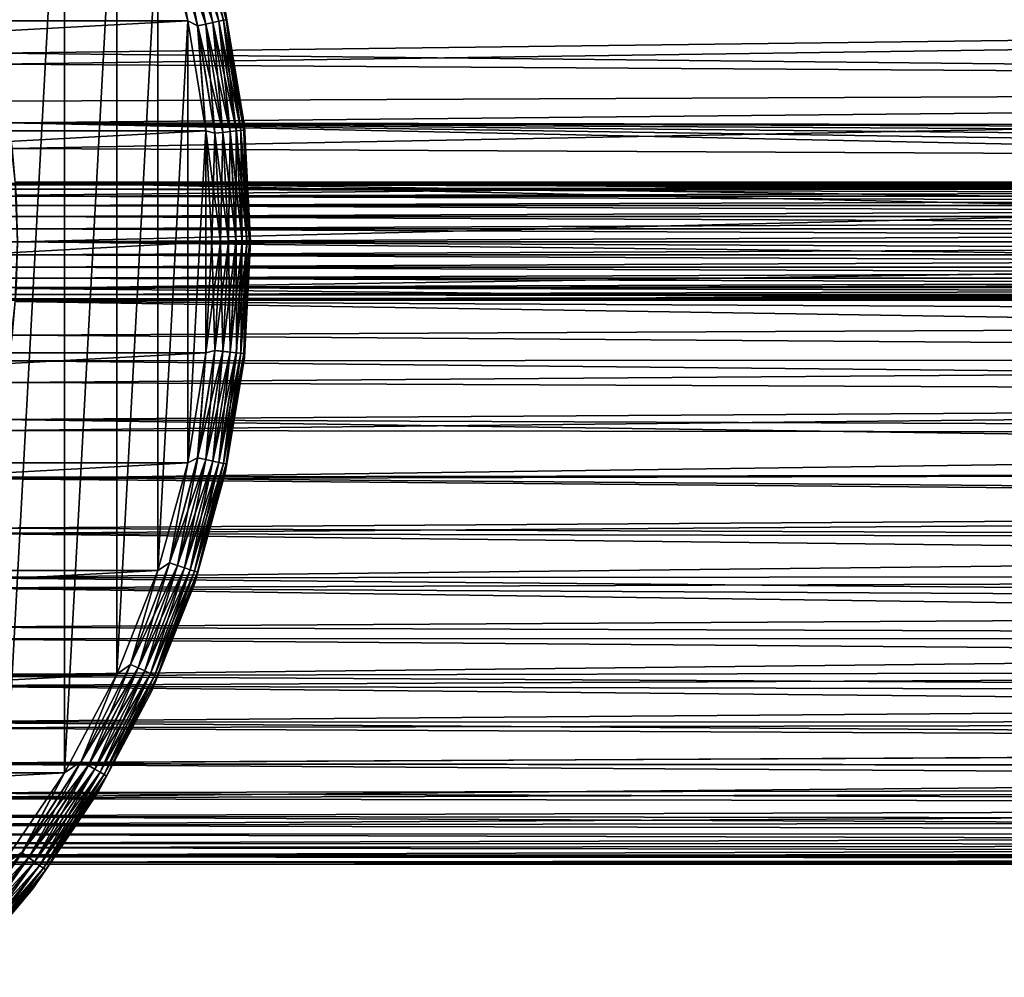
# Model space of a CAD drawing. Header units: metres. Extents: x -28 to 239, y -27 to 27.
# Tile 34 of 60: x 22 to 47, y -19 to 6. Entities that reach past the tile are written whole.
import ezdxf

# ---------------------------------------------------------------- set-up
doc = ezdxf.new("R2010")
doc.units = ezdxf.units.M
doc.layers.add('solid_10151053_XXX', color=7, linetype='CONTINUOUS')

msp = doc.modelspace()

# ---------------------------------------------------------------- linework, layer by layer
at = {"layer": 'solid_10151053_XXX'}
for points in [[(21.101072, 16.031057, -10.5), (22.711102, 13.654884, -10.5), (21.101072, -16.031057, -10.5)], [(22.711102, 13.654884, -10.5), (22.711102, -13.654884, -10.5), (21.101072, -16.031057, -10.5)], [(22.711102, 13.654884, -10.5), (24.054819, 11.118259, -10.5), (22.711102, -13.654884, -10.5)], [(24.054819, 11.118259, -10.5), (24.054819, -11.118259, -10.5), (22.711102, -13.654884, -10.5)], [(24.054819, 11.118259, -10.5), (25.115917, 8.452258, -10.5), (24.054819, -11.118259, -10.5)], [(25.115917, 8.452258), (-25.115917, 8.452258), (-25.882881, 5.685635)], [(25.882881, 5.685635), (25.115917, 8.452258), (-25.882881, 5.685635)], [(25.115917, 8.452258, -10.5), (25.115917, -8.452258, -10.5), (24.054819, -11.118259, -10.5)], [(25.115917, 8.452258, -10.5), (25.882881, 5.685635, -10.5), (25.115917, -8.452258, -10.5)], [(25.414627, 8.257713, -10.474928), (25.882881, 5.685635, -10.5), (25.115917, 8.452258, -10.5)], [(25.413588, 8.257375, -0.024823), (25.115917, 8.452258), (25.882881, 5.685635)], [(25.614876, 8.322778, -0.098642), (26.344522, 5.599701, -0.098642), (25.795471, 8.381456, -0.217749)], [(25.796305, 8.381728, -10.281551), (26.53112, 5.639364, -10.281551), (25.615837, 8.323091, -10.400871)], [(25.795471, 8.381456, -0.217749), (26.530262, 5.639181, -0.217749), (25.946297, 8.430463, -0.376159)], [(26.344522, 5.599701, -0.098642), (26.530262, 5.639181, -0.217749), (25.795471, 8.381456, -0.217749)], [(25.946962, 8.430679, -10.122963), (26.686068, 5.672299, -10.122963), (25.796305, 8.381728, -10.281551)], [(26.686068, 5.672299, -10.122963), (26.53112, 5.639364, -10.281551), (25.796305, 8.381728, -10.281551)], [(25.946297, 8.430463, -0.376159), (26.685385, 5.672153, -0.376159), (26.059778, 8.467335, -0.565914)], [(26.530262, 5.639181, -0.217749), (26.685385, 5.672153, -0.376159), (25.946297, 8.430463, -0.376159)], [(26.06024, 8.467485, -9.933075), (26.802572, 5.697062, -9.933075), (25.946962, 8.430679, -10.122963)], [(26.802572, 5.697062, -9.933075), (26.686068, 5.672299, -10.122963), (25.946962, 8.430679, -10.122963)], [(26.059778, 8.467335, -0.565914), (26.802097, 5.696961, -0.565914), (26.130209, 8.49022, -0.777479)], [(26.685385, 5.672153, -0.376159), (26.802097, 5.696961, -0.565914), (26.059778, 8.467335, -0.565914)], [(26.874779, 5.71241, -9.721427), (26.802572, 5.697062, -9.933075), (26.06024, 8.467485, -9.933075)], [(26.130209, 8.49022, -0.777479), (26.874535, 5.712359, -0.777479), (26.857065, 5.911687, -1)], [(26.802097, 5.696961, -0.565914), (26.874535, 5.712359, -0.777479), (26.130209, 8.49022, -0.777479)], [(25.413588, 8.257375, -0.024823), (26.137499, 5.555697, -0.024823), (25.614876, 8.322778, -0.098642)], [(25.413588, 8.257375, -0.024823), (25.882881, 5.685635), (26.137499, 5.555697, -0.024823)], [(25.615837, 8.323091, -10.400871), (26.345512, 5.599911, -10.400871), (25.414627, 8.257713, -10.474928)], [(25.414627, 8.257713, -10.474928), (26.138569, 5.555924, -10.474928), (25.882881, 5.685635, -10.5)], [(26.345512, 5.599911, -10.400871), (26.138569, 5.555924, -10.474928), (25.414627, 8.257713, -10.474928)], [(26.137499, 5.555697, -0.024823), (26.344522, 5.599701, -0.098642), (25.614876, 8.322778, -0.098642)], [(26.53112, 5.639364, -10.281551), (26.345512, 5.599911, -10.400871), (25.615837, 8.323091, -10.400871)], [(103.822342, 5.889993, 184.09404), (20.617254, 6.097442, 153.720703), (20.945736, 4.850375, 154.323883)], [(113.998413, 5.889993, 156.135513), (21.008291, 4.571835, 121.804077), (20.629532, 6.055778, 122.223007)], [(103.609978, 3.979038, 184.677505), (103.822342, 5.889993, 184.09404), (20.945736, 4.850375, 154.323883)], [(113.998413, 5.889993, 156.135513), (114.210777, 3.979038, 155.552048), (21.008291, 4.571835, 121.804077)], [(27.338795, 2.973273, -1), (27.338795, 2.973273, -9.5), (26.857065, 5.911687, -9.5)], [(26.874779, 5.71241, -9.721427), (26.857065, 5.911687, -9.5), (27.338795, 2.973273, -9.5)], [(26.857065, 5.911687, -1), (27.338795, 2.973273, -1), (26.857065, 5.911687, -9.5)], [(26.874535, 5.712359, -0.777479), (27.338795, 2.973273, -1), (26.857065, 5.911687, -1)], [(25.882881, 5.685635), (-25.882881, 5.685635), (-26.345905, 2.853637)], [(26.345905, 2.853637), (25.882881, 5.685635), (-26.345905, 2.853637)], [(25.882881, 5.685635, -10.5), (25.882881, -5.685635, -10.5), (25.115917, -8.452258, -10.5)], [(25.882881, 5.685635, -10.5), (26.345905, 2.853637, -10.5), (25.882881, -5.685635, -10.5)], [(26.138569, 5.555924, -10.474928), (26.345905, 2.853637, -10.5), (25.882881, 5.685635, -10.5)], [(26.137499, 5.555697, -0.024823), (25.882881, 5.685635), (26.345905, 2.853637)], [(26.137499, 5.555697, -0.024823), (26.575045, 2.79315, -0.024823), (26.344522, 5.599701, -0.098642)], [(26.345512, 5.599911, -10.400871), (26.786539, 2.815379, -10.400871), (26.138569, 5.555924, -10.474928)], [(26.344522, 5.599701, -0.098642), (26.785532, 2.815273, -0.098642), (26.530262, 5.639181, -0.217749)], [(26.575045, 2.79315, -0.024823), (26.785532, 2.815273, -0.098642), (26.344522, 5.599701, -0.098642)], [(26.53112, 5.639364, -10.281551), (26.975254, 2.835213, -10.281551), (26.345512, 5.599911, -10.400871)], [(26.975254, 2.835213, -10.281551), (26.786539, 2.815379, -10.400871), (26.345512, 5.599911, -10.400871)], [(26.530262, 5.639181, -0.217749), (26.97438, 2.835122, -0.217749), (26.685385, 5.672153, -0.376159)], [(26.785532, 2.815273, -0.098642), (26.97438, 2.835122, -0.217749), (26.530262, 5.639181, -0.217749)], [(26.686068, 5.672299, -10.122963), (27.132795, 2.851772, -10.122963), (26.53112, 5.639364, -10.281551)], [(27.132795, 2.851772, -10.122963), (26.975254, 2.835213, -10.281551), (26.53112, 5.639364, -10.281551)], [(26.685385, 5.672153, -0.376159), (27.132101, 2.851699, -0.376159), (26.802097, 5.696961, -0.565914)], [(26.97438, 2.835122, -0.217749), (27.132101, 2.851699, -0.376159), (26.685385, 5.672153, -0.376159)], [(26.802572, 5.697062, -9.933075), (27.251251, 2.864222, -9.933075), (26.686068, 5.672299, -10.122963)], [(27.251251, 2.864222, -9.933075), (27.132795, 2.851772, -10.122963), (26.686068, 5.672299, -10.122963)], [(26.802097, 5.696961, -0.565914), (27.250767, 2.864171, -0.565914), (26.874535, 5.712359, -0.777479)], [(27.132101, 2.851699, -0.376159), (27.250767, 2.864171, -0.565914), (26.802097, 5.696961, -0.565914)], [(26.874779, 5.71241, -9.721427), (27.324665, 2.871938, -9.721427), (26.802572, 5.697062, -9.933075)], [(27.324665, 2.871938, -9.721427), (27.251251, 2.864222, -9.933075), (26.802572, 5.697062, -9.933075)], [(26.874535, 5.712359, -0.777479), (27.324417, 2.871912, -0.777479), (27.338795, 2.973273, -1)], [(27.250767, 2.864171, -0.565914), (27.324417, 2.871912, -0.777479), (26.874535, 5.712359, -0.777479)], [(26.874779, 5.71241, -9.721427), (27.338795, 2.973273, -9.5), (27.324665, 2.871938, -9.721427)], [(26.137499, 5.555697, -0.024823), (26.345905, 2.853637), (26.575045, 2.79315, -0.024823)], [(26.138569, 5.555924, -10.474928), (26.576132, 2.793264, -10.474928), (26.345905, 2.853637, -10.5)], [(26.786539, 2.815379, -10.400871), (26.576132, 2.793264, -10.474928), (26.138569, 5.555924, -10.474928)], [(103.609978, 3.979038, 184.677505), (20.945736, 4.850375, 154.323883), (21.193275, 3.618717, 154.774017)], [(114.210777, 3.979038, 155.552048), (21.281059, 3.060481, 121.507858), (21.008291, 4.571835, 121.804077)], [(103.609978, 3.979038, 184.677505), (21.193275, 3.618717, 154.774017), (21.365162, 2.404132, 155.084457)], [(114.210777, 3.979038, 155.552048), (95.139175, 2.937575, 148.365051), (21.281059, 3.060481, 121.507858)], [(103.481201, 2.005332, 185.031296), (103.609978, 3.979038, 184.677505), (21.365162, 2.404132, 155.084457)], [(92.592499, 1.547798, 147.228561), (21.445223, 1.533758, 121.331635), (21.281059, 3.060481, 121.507858)], [(92.885544, 1.98551, 147.386978), (92.592499, 1.547798, 147.228561), (21.281059, 3.060481, 121.507858)], [(93.249374, 2.35534, 147.573288), (92.885544, 1.98551, 147.386978), (21.281059, 3.060481, 121.507858)], [(93.671204, 2.642801, 147.775208), (93.249374, 2.35534, 147.573288), (21.281059, 3.060481, 121.507858)], [(94.136765, 2.838629, 147.980881), (93.671204, 2.642801, 147.775208), (21.281059, 3.060481, 121.507858)], [(94.631042, 2.937592, 148.180115), (94.136765, 2.838629, 147.980881), (21.281059, 3.060481, 121.507858)], [(95.139175, 2.937575, 148.365051), (94.631042, 2.937592, 148.180115), (21.281059, 3.060481, 121.507858)], [(26.345905, 2.853637), (-26.345905, 2.853637), (-26.5, 0)], [(26.5, 0), (26.345905, 2.853637), (-26.5, 0)], [(26.345905, 2.853637, -10.5), (26.345905, -2.853637, -10.5), (25.882881, -5.685635, -10.5)], [(26.345905, 2.853637, -10.5), (26.5, 0, -10.5), (26.345905, -2.853637, -10.5)], [(26.722521, 0, -10.474928), (26.5, 0, -10.5), (26.345905, 2.853637, -10.5)], [(26.576132, 2.793264, -10.474928), (26.722521, 0, -10.474928), (26.345905, 2.853637, -10.5)], [(26.575045, 2.79315, -0.024823), (26.345905, 2.853637), (26.5, 0)], [(26.575045, 2.79315, -0.024823), (26.5, 0), (26.721426, 0, -0.024823)], [(26.575045, 2.79315, -0.024823), (26.721426, 0, -0.024823), (26.785532, 2.815273, -0.098642)], [(26.786539, 2.815379, -10.400871), (26.934086, 0, -10.400871), (26.576132, 2.793264, -10.474928)], [(26.576132, 2.793264, -10.474928), (26.934086, 0, -10.400871), (26.722521, 0, -10.474928)], [(26.785532, 2.815273, -0.098642), (26.721426, 0, -0.024823), (26.933075, 0, -0.098642)], [(26.785532, 2.815273, -0.098642), (26.933075, 0, -0.098642), (26.97438, 2.835122, -0.217749)], [(26.975254, 2.835213, -10.281551), (27.12384, 0, -10.281551), (26.786539, 2.815379, -10.400871)], [(26.786539, 2.815379, -10.400871), (27.12384, 0, -10.281551), (26.934086, 0, -10.400871)], [(26.97438, 2.835122, -0.217749), (26.933075, 0, -0.098642), (27.122963, 0, -0.217749)], [(26.97438, 2.835122, -0.217749), (27.122963, 0, -0.217749), (27.132101, 2.851699, -0.376159)], [(27.132795, 2.851772, -10.122963), (27.282251, 0, -10.122963), (26.975254, 2.835213, -10.281551)], [(26.975254, 2.835213, -10.281551), (27.282251, 0, -10.122963), (27.12384, 0, -10.281551)], [(27.132101, 2.851699, -0.376159), (27.122963, 0, -0.217749), (27.281551, 0, -0.376159)], [(27.132101, 2.851699, -0.376159), (27.281551, 0, -0.376159), (27.250767, 2.864171, -0.565914)], [(27.251251, 2.864222, -9.933075), (27.401358, 0, -9.933075), (27.132795, 2.851772, -10.122963)], [(27.132795, 2.851772, -10.122963), (27.401358, 0, -9.933075), (27.282251, 0, -10.122963)], [(27.250767, 2.864171, -0.565914), (27.400871, 0, -0.565914), (27.324417, 2.871912, -0.777479)], [(27.250767, 2.864171, -0.565914), (27.281551, 0, -0.376159), (27.400871, 0, -0.565914)], [(27.324665, 2.871938, -9.721427), (27.475178, 0, -9.721427), (27.251251, 2.864222, -9.933075)], [(27.251251, 2.864222, -9.933075), (27.475178, 0, -9.721427), (27.401358, 0, -9.933075)], [(27.324417, 2.871912, -0.777479), (27.474928, 0, -0.777479), (27.338795, 2.973273, -1)], [(27.324417, 2.871912, -0.777479), (27.400871, 0, -0.565914), (27.474928, 0, -0.777479)], [(27.324665, 2.871938, -9.721427), (27.338795, 2.973273, -9.5), (27.5, 0, -9.5)], [(27.324665, 2.871938, -9.721427), (27.5, 0, -9.5), (27.475178, 0, -9.721427)], [(27.338795, 2.973273, -9.5), (27.5, 0, -1), (27.5, 0, -9.5)], [(27.338795, 2.973273, -1), (27.5, 0, -1), (27.338795, 2.973273, -9.5)], [(27.474928, 0, -0.777479), (27.5, 0, -1), (27.338795, 2.973273, -1)], [(103.481201, 2.005332, 185.031296), (21.365162, 2.404132, 155.084457), (21.466501, 1.199704, 155.266724)], [(103.481201, 2.005332, 185.031296), (21.466501, 1.199704, 155.266724), (21.5, 0, 155.326843)], [(103.438049, 0, 185.149857), (103.481201, 2.005332, 185.031296), (21.5, 0, 155.326843)], [(92.592499, 1.547798, 147.228561), (92.378593, 1.058454, 147.108154), (21.445223, 1.533758, 121.331635)], [(92.205948, 0, 147.008011), (21.5, 0, 121.273155), (21.445223, 1.533758, 121.331635)], [(92.248787, 0.534809, 147.033127), (92.205948, 0, 147.008011), (21.445223, 1.533758, 121.331635)], [(92.378593, 1.058454, 147.108154), (92.248787, 0.534809, 147.033127), (21.445223, 1.533758, 121.331635)], [(94.562309, 1.499994, 251.74472), (21.249729, 1.462526, 248.851196), (21.247118, 1.500003, 249.184875)], [(94.550659, 1.462389, 252.078293), (21.247118, 1.500003, 249.184875), (21.249744, 1.462314, 249.518921)], [(94.550659, 1.462389, 252.078293), (94.562309, 1.499994, 251.74472), (21.247118, 1.500003, 249.184875)], [(94.562309, 1.499994, 251.74472), (94.573952, 1.462389, 251.411163), (21.249729, 1.462526, 248.851196)], [(94.573952, 1.462389, 251.411163), (21.257061, 1.351791, 248.534332), (21.249729, 1.462526, 248.851196)], [(94.539597, 1.35146, 252.395126), (94.550659, 1.462389, 252.078293), (21.249744, 1.462314, 249.518921)], [(94.539597, 1.35146, 252.395126), (21.249744, 1.462314, 249.518921), (21.257101, 1.351173, 249.836639)], [(94.573952, 1.462389, 251.411163), (94.585022, 1.35146, 251.09433), (21.257061, 1.351791, 248.534332)], [(94.585022, 1.35146, 251.09433), (21.267662, 1.173251, 248.250061), (21.257061, 1.351791, 248.534332)], [(94.529671, 1.172765, 252.679367), (94.539597, 1.35146, 252.395126), (21.257101, 1.351173, 249.836639)], [(94.529671, 1.172765, 252.679367), (21.257101, 1.351173, 249.836639), (21.267729, 1.172046, 250.121887)], [(94.585022, 1.35146, 251.09433), (94.594948, 1.172765, 250.810089), (21.267662, 1.173251, 248.250061)], [(94.594948, 1.172765, 250.810089), (21.279436, 0.935752, 248.012589), (21.267662, 1.173251, 248.250061)], [(94.521378, 0.935263, 252.916733), (94.529671, 1.172765, 252.679367), (21.267729, 1.172046, 250.121887)], [(94.521378, 0.935263, 252.916733), (21.267729, 1.172046, 250.121887), (21.27951, 0.934056, 250.360031)], [(94.594948, 1.172765, 250.810089), (94.603233, 0.935263, 250.572723), (21.279436, 0.935752, 248.012589)], [(94.603233, 0.935263, 250.572723), (21.290043, 0.65119, 247.833908), (21.279436, 0.935752, 248.012589)], [(94.515144, 0.650856, 253.095337), (94.521378, 0.935263, 252.916733), (21.27951, 0.934056, 250.360031)], [(94.515144, 0.650856, 253.095337), (21.27951, 0.934056, 250.360031), (21.290096, 0.649475, 250.538925)], [(94.603233, 0.935263, 250.572723), (94.609474, 0.650856, 250.394119), (21.290043, 0.65119, 247.833908)], [(94.609474, 0.650856, 250.394119), (21.297382, 0.333903, 247.723007), (21.290043, 0.65119, 247.833908)], [(94.511269, 0.333803, 253.206223), (94.515144, 0.650856, 253.095337), (21.290096, 0.649475, 250.538925)], [(94.511269, 0.333803, 253.206223), (21.290096, 0.649475, 250.538925), (21.2974, 0.332812, 250.649765)], [(94.609474, 0.650856, 250.394119), (94.613342, 0.333803, 250.283234), (21.297382, 0.333903, 247.723007)], [(94.614655, 0, 250.245636), (21.299999, 0, 247.68544), (21.297382, 0.333903, 247.723007)], [(94.613342, 0.333803, 250.283234), (94.614655, 0, 250.245636), (21.297382, 0.333903, 247.723007)], [(94.511269, 0.333803, 253.206223), (21.2974, 0.332812, 250.649765), (21.299999, 0, 250.687271)], [(94.511269, 0.333803, 253.206223), (21.299999, 0, 250.687271), (94.509956, 0, 253.24382)], [(-26.345905, -2.853637), (26.5, 0), (-26.5, 0)], [(-26.345905, -2.853637), (26.345905, -2.853637), (26.5, 0)], [(94.613342, -0.333803, 250.283234), (21.297382, -0.33387, 247.722992), (21.299999, 0, 247.68544)], [(94.509956, 0, 253.24382), (21.299999, 0, 250.687271), (21.2974, -0.332842, 250.64975)], [(94.614655, 0, 250.245636), (94.613342, -0.333803, 250.283234), (21.299999, 0, 247.68544)], [(114.371902, -1.004648, 155.10936), (21.445301, -1.532662, 121.331535), (21.5, 0, 121.273155)], [(103.438049, 0, 185.149857), (21.5, 0, 155.326843), (21.466541, -1.199016, 155.2668)], [(103.448853, -1.004648, 185.120193), (103.438049, 0, 185.149857), (21.466541, -1.199016, 155.2668)], [(114.371902, -1.004648, 155.10936), (21.5, 0, 121.273155), (92.205948, 0, 147.008011)], [(26.576132, -2.793264, -10.474928), (26.345905, -2.853637, -10.5), (26.5, 0, -10.5)], [(26.721426, 0, -0.024823), (26.5, 0), (26.345905, -2.853637)], [(26.722521, 0, -10.474928), (26.576132, -2.793264, -10.474928), (26.5, 0, -10.5)], [(27.324417, -2.871912, -0.777479), (27.338795, -2.973273, -1), (27.5, 0, -1)], [(27.474928, 0, -0.777479), (27.324417, -2.871912, -0.777479), (27.5, 0, -1)], [(27.5, 0, -9.5), (27.5, 0, -1), (27.338795, -2.973273, -1)], [(27.338795, -2.973273, -9.5), (27.5, 0, -9.5), (27.338795, -2.973273, -1)], [(27.475178, 0, -9.721427), (27.5, 0, -9.5), (27.338795, -2.973273, -9.5)], [(94.511269, -0.333803, 253.206223), (94.509956, 0, 253.24382), (21.2974, -0.332842, 250.64975)], [(26.721426, 0, -0.024823), (26.345905, -2.853637), (26.575045, -2.79315, -0.024823)], [(26.575045, -2.79315, -0.024823), (26.785532, -2.815273, -0.098642), (26.933075, 0, -0.098642)], [(26.721426, 0, -0.024823), (26.575045, -2.79315, -0.024823), (26.933075, 0, -0.098642)], [(26.786539, -2.815379, -10.400871), (26.576132, -2.793264, -10.474928), (26.722521, 0, -10.474928)], [(26.934086, 0, -10.400871), (26.786539, -2.815379, -10.400871), (26.722521, 0, -10.474928)], [(26.785532, -2.815273, -0.098642), (26.97438, -2.835122, -0.217749), (27.122963, 0, -0.217749)], [(26.933075, 0, -0.098642), (26.785532, -2.815273, -0.098642), (27.122963, 0, -0.217749)], [(26.975254, -2.835213, -10.281551), (26.786539, -2.815379, -10.400871), (26.934086, 0, -10.400871)], [(27.12384, 0, -10.281551), (26.975254, -2.835213, -10.281551), (26.934086, 0, -10.400871)], [(26.97438, -2.835122, -0.217749), (27.132101, -2.851699, -0.376159), (27.281551, 0, -0.376159)], [(27.122963, 0, -0.217749), (26.97438, -2.835122, -0.217749), (27.281551, 0, -0.376159)], [(27.132795, -2.851772, -10.122963), (26.975254, -2.835213, -10.281551), (27.12384, 0, -10.281551)], [(27.282251, 0, -10.122963), (27.132795, -2.851772, -10.122963), (27.12384, 0, -10.281551)], [(27.132101, -2.851699, -0.376159), (27.250767, -2.864171, -0.565914), (27.400871, 0, -0.565914)], [(27.281551, 0, -0.376159), (27.132101, -2.851699, -0.376159), (27.400871, 0, -0.565914)], [(27.251251, -2.864222, -9.933075), (27.132795, -2.851772, -10.122963), (27.282251, 0, -10.122963)], [(27.250767, -2.864171, -0.565914), (27.324417, -2.871912, -0.777479), (27.474928, 0, -0.777479)], [(27.400871, 0, -0.565914), (27.250767, -2.864171, -0.565914), (27.474928, 0, -0.777479)], [(27.401358, 0, -9.933075), (27.251251, -2.864222, -9.933075), (27.282251, 0, -10.122963)], [(27.324665, -2.871938, -9.721427), (27.251251, -2.864222, -9.933075), (27.401358, 0, -9.933075)], [(27.475178, 0, -9.721427), (27.338795, -2.973273, -9.5), (27.324665, -2.871938, -9.721427)], [(27.475178, 0, -9.721427), (27.324665, -2.871938, -9.721427), (27.401358, 0, -9.933075)], [(94.609474, -0.650856, 250.394119), (21.290045, -0.651155, 247.833893), (21.297382, -0.33387, 247.722992)], [(94.511269, -0.333803, 253.206223), (21.2974, -0.332842, 250.64975), (21.290094, -0.649509, 250.53891)], [(94.515144, -0.650856, 253.095337), (94.511269, -0.333803, 253.206223), (21.290094, -0.649509, 250.53891)], [(94.613342, -0.333803, 250.283234), (94.609474, -0.650856, 250.394119), (21.297382, -0.33387, 247.722992)], [(94.603233, -0.935263, 250.572723), (21.279436, -0.935725, 248.012573), (21.290045, -0.651155, 247.833893)], [(94.515144, -0.650856, 253.095337), (21.290094, -0.649509, 250.53891), (21.279509, -0.934081, 250.360001)], [(94.521378, -0.935263, 252.916733), (94.515144, -0.650856, 253.095337), (21.279509, -0.934081, 250.360001)], [(94.609474, -0.650856, 250.394119), (94.603233, -0.935263, 250.572723), (21.290045, -0.651155, 247.833893)], [(94.594948, -1.172765, 250.810089), (21.267664, -1.173233, 248.250046), (21.279436, -0.935725, 248.012573)], [(94.521378, -0.935263, 252.916733), (21.279509, -0.934081, 250.360001), (21.267729, -1.172064, 250.121872)], [(94.529671, -1.172765, 252.679367), (94.521378, -0.935263, 252.916733), (21.267729, -1.172064, 250.121872)], [(94.603233, -0.935263, 250.572723), (94.594948, -1.172765, 250.810089), (21.279436, -0.935725, 248.012573)], [(114.371902, -1.004648, 155.10936), (114.339546, -2.005332, 155.198242), (21.445301, -1.532662, 121.331535)], [(103.481201, -2.005332, 185.031296), (103.448853, -1.004648, 185.120193), (21.466541, -1.199016, 155.2668)], [(94.585022, -1.35146, 251.09433), (21.257063, -1.351775, 248.534302), (21.267664, -1.173233, 248.250046)], [(94.529671, -1.172765, 252.679367), (21.267729, -1.172064, 250.121872), (21.257099, -1.351189, 249.836609)], [(94.539597, -1.35146, 252.395126), (94.529671, -1.172765, 252.679367), (21.257099, -1.351189, 249.836609)], [(94.594948, -1.172765, 250.810089), (94.585022, -1.35146, 251.09433), (21.267664, -1.173233, 248.250046)], [(103.481201, -2.005332, 185.031296), (21.466541, -1.199016, 155.2668), (21.365288, -2.403019, 155.084686)], [(94.550659, -1.462389, 252.078293), (21.249744, -1.462326, 249.518875), (21.247118, -1.500003, 249.18483)], [(94.562309, -1.499994, 251.74472), (94.550659, -1.462389, 252.078293), (21.247118, -1.500003, 249.18483)], [(94.562309, -1.499994, 251.74472), (21.247118, -1.500003, 249.18483), (21.249731, -1.462514, 248.851135)], [(94.573952, -1.462389, 251.411163), (21.249731, -1.462514, 248.851135), (21.257063, -1.351775, 248.534302)], [(94.573952, -1.462389, 251.411163), (94.562309, -1.499994, 251.74472), (21.249731, -1.462514, 248.851135)], [(94.539597, -1.35146, 252.395126), (21.257099, -1.351189, 249.836609), (21.249744, -1.462326, 249.518875)], [(94.550659, -1.462389, 252.078293), (94.539597, -1.35146, 252.395126), (21.249744, -1.462326, 249.518875)], [(94.585022, -1.35146, 251.09433), (94.573952, -1.462389, 251.411163), (21.257063, -1.351775, 248.534302)], [(114.285767, -2.998101, 155.346008), (21.281282, -3.05892, 121.507614), (21.445301, -1.532662, 121.331535)], [(114.339546, -2.005332, 155.198242), (114.285767, -2.998101, 155.346008), (21.445301, -1.532662, 121.331535)], [(103.534981, -2.998101, 184.883545), (103.481201, -2.005332, 185.031296), (21.365288, -2.403019, 155.084686)], [(103.534981, -2.998101, 184.883545), (21.365288, -2.403019, 155.084686), (21.193392, -3.618032, 154.774216)], [(-26.345905, -2.853637), (-25.882881, -5.685635), (26.345905, -2.853637)], [(-25.882881, -5.685635), (25.882881, -5.685635), (26.345905, -2.853637)], [(103.609978, -3.979038, 184.677505), (103.534981, -2.998101, 184.883545), (21.193392, -3.618032, 154.774216)], [(114.285767, -2.998101, 155.346008), (114.210777, -3.979038, 155.552048), (21.281282, -3.05892, 121.507614)], [(26.138569, -5.555924, -10.474928), (25.882881, -5.685635, -10.5), (26.345905, -2.853637, -10.5)], [(26.137499, -5.555697, -0.024823), (26.345905, -2.853637), (25.882881, -5.685635)], [(26.575045, -2.79315, -0.024823), (26.345905, -2.853637), (26.137499, -5.555697, -0.024823)], [(26.575045, -2.79315, -0.024823), (26.137499, -5.555697, -0.024823), (26.785532, -2.815273, -0.098642)], [(26.137499, -5.555697, -0.024823), (26.344522, -5.599701, -0.098642), (26.785532, -2.815273, -0.098642)], [(26.576132, -2.793264, -10.474928), (26.138569, -5.555924, -10.474928), (26.345905, -2.853637, -10.5)], [(26.345512, -5.599911, -10.400871), (26.138569, -5.555924, -10.474928), (26.576132, -2.793264, -10.474928)], [(26.785532, -2.815273, -0.098642), (26.344522, -5.599701, -0.098642), (26.97438, -2.835122, -0.217749)], [(26.344522, -5.599701, -0.098642), (26.530262, -5.639181, -0.217749), (26.97438, -2.835122, -0.217749)], [(26.786539, -2.815379, -10.400871), (26.345512, -5.599911, -10.400871), (26.576132, -2.793264, -10.474928)], [(26.53112, -5.639364, -10.281551), (26.345512, -5.599911, -10.400871), (26.786539, -2.815379, -10.400871)], [(26.97438, -2.835122, -0.217749), (26.530262, -5.639181, -0.217749), (27.132101, -2.851699, -0.376159)], [(26.530262, -5.639181, -0.217749), (26.685385, -5.672153, -0.376159), (27.132101, -2.851699, -0.376159)], [(26.975254, -2.835213, -10.281551), (26.53112, -5.639364, -10.281551), (26.786539, -2.815379, -10.400871)], [(26.686068, -5.672299, -10.122963), (26.53112, -5.639364, -10.281551), (26.975254, -2.835213, -10.281551)], [(27.132101, -2.851699, -0.376159), (26.685385, -5.672153, -0.376159), (27.250767, -2.864171, -0.565914)], [(26.685385, -5.672153, -0.376159), (26.802097, -5.696961, -0.565914), (27.250767, -2.864171, -0.565914)], [(27.132795, -2.851772, -10.122963), (26.686068, -5.672299, -10.122963), (26.975254, -2.835213, -10.281551)], [(26.802572, -5.697062, -9.933075), (26.686068, -5.672299, -10.122963), (27.132795, -2.851772, -10.122963)], [(27.250767, -2.864171, -0.565914), (26.802097, -5.696961, -0.565914), (27.324417, -2.871912, -0.777479)], [(26.802097, -5.696961, -0.565914), (26.874535, -5.712359, -0.777479), (27.324417, -2.871912, -0.777479)], [(27.251251, -2.864222, -9.933075), (26.802572, -5.697062, -9.933075), (27.132795, -2.851772, -10.122963)], [(26.874779, -5.71241, -9.721427), (26.802572, -5.697062, -9.933075), (27.251251, -2.864222, -9.933075)], [(27.338795, -2.973273, -9.5), (27.338795, -2.973273, -1), (26.857065, -5.911687, -1)], [(26.874535, -5.712359, -0.777479), (26.857065, -5.911687, -1), (27.338795, -2.973273, -1)], [(26.857065, -5.911687, -9.5), (27.338795, -2.973273, -9.5), (26.857065, -5.911687, -1)], [(26.874779, -5.71241, -9.721427), (27.338795, -2.973273, -9.5), (26.857065, -5.911687, -9.5)], [(27.324417, -2.871912, -0.777479), (26.874535, -5.712359, -0.777479), (27.338795, -2.973273, -1)], [(27.324665, -2.871938, -9.721427), (26.874779, -5.71241, -9.721427), (27.251251, -2.864222, -9.933075)], [(27.324665, -2.871938, -9.721427), (27.338795, -2.973273, -9.5), (26.874779, -5.71241, -9.721427)], [(114.210777, -3.979038, 155.552048), (21.008732, -4.569809, 121.803596), (21.281282, -3.05892, 121.507614)], [(103.609978, -3.979038, 184.677505), (21.193392, -3.618032, 154.774216), (20.94603, -4.849107, 154.324417)], [(103.705887, -4.944272, 184.413986), (103.609978, -3.979038, 184.677505), (20.94603, -4.849107, 154.324417)], [(114.210777, -3.979038, 155.552048), (114.114861, -4.944272, 155.815567), (21.008732, -4.569809, 121.803596)], [(113.998413, -5.889993, 156.135513), (20.629684, -6.055254, 122.222839), (21.008732, -4.569809, 121.803596)], [(114.114861, -4.944272, 155.815567), (113.998413, -5.889993, 156.135513), (21.008732, -4.569809, 121.803596)], [(103.705887, -4.944272, 184.413986), (20.94603, -4.849107, 154.324417), (20.617432, -6.096846, 153.721024)], [(103.822342, -5.889993, 184.09404), (103.705887, -4.944272, 184.413986), (20.617432, -6.096846, 153.721024)], [(26.137499, -5.555697, -0.024823), (25.882881, -5.685635), (25.413588, -8.257375, -0.024823)], [(26.137499, -5.555697, -0.024823), (25.413588, -8.257375, -0.024823), (26.344522, -5.599701, -0.098642)], [(26.138569, -5.555924, -10.474928), (25.414627, -8.257713, -10.474928), (25.882881, -5.685635, -10.5)], [(25.615837, -8.323091, -10.400871), (25.414627, -8.257713, -10.474928), (26.138569, -5.555924, -10.474928)], [(26.345512, -5.599911, -10.400871), (25.615837, -8.323091, -10.400871), (26.138569, -5.555924, -10.474928)], [(-25.882881, -5.685635), (-25.115917, -8.452258), (25.882881, -5.685635)], [(-25.115917, -8.452258), (25.115917, -8.452258), (25.882881, -5.685635)], [(25.414627, -8.257713, -10.474928), (25.115917, -8.452258, -10.5), (25.882881, -5.685635, -10.5)], [(25.413588, -8.257375, -0.024823), (25.882881, -5.685635), (25.115917, -8.452258)], [(25.413588, -8.257375, -0.024823), (25.614876, -8.322778, -0.098642), (26.344522, -5.599701, -0.098642)], [(26.344522, -5.599701, -0.098642), (25.614876, -8.322778, -0.098642), (26.530262, -5.639181, -0.217749)], [(25.614876, -8.322778, -0.098642), (25.795471, -8.381456, -0.217749), (26.530262, -5.639181, -0.217749)], [(25.796305, -8.381728, -10.281551), (25.615837, -8.323091, -10.400871), (26.345512, -5.599911, -10.400871)], [(26.530262, -5.639181, -0.217749), (25.795471, -8.381456, -0.217749), (26.685385, -5.672153, -0.376159)], [(25.795471, -8.381456, -0.217749), (25.946297, -8.430463, -0.376159), (26.685385, -5.672153, -0.376159)], [(26.53112, -5.639364, -10.281551), (25.796305, -8.381728, -10.281551), (26.345512, -5.599911, -10.400871)], [(25.946962, -8.430679, -10.122963), (25.796305, -8.381728, -10.281551), (26.53112, -5.639364, -10.281551)], [(26.685385, -5.672153, -0.376159), (25.946297, -8.430463, -0.376159), (26.802097, -5.696961, -0.565914)], [(25.946297, -8.430463, -0.376159), (26.059778, -8.467335, -0.565914), (26.802097, -5.696961, -0.565914)], [(26.686068, -5.672299, -10.122963), (25.946962, -8.430679, -10.122963), (26.53112, -5.639364, -10.281551)], [(26.06024, -8.467485, -9.933075), (25.946962, -8.430679, -10.122963), (26.686068, -5.672299, -10.122963)], [(26.802097, -5.696961, -0.565914), (26.059778, -8.467335, -0.565914), (26.874535, -5.712359, -0.777479)], [(26.059778, -8.467335, -0.565914), (26.130209, -8.49022, -0.777479), (26.874535, -5.712359, -0.777479)], [(26.802572, -5.697062, -9.933075), (26.06024, -8.467485, -9.933075), (26.686068, -5.672299, -10.122963)], [(26.130445, -8.490296, -9.721427), (26.06024, -8.467485, -9.933075), (26.802572, -5.697062, -9.933075)], [(26.874535, -5.712359, -0.777479), (26.130209, -8.49022, -0.777479), (26.857065, -5.911687, -1)], [(26.874779, -5.71241, -9.721427), (26.130445, -8.490296, -9.721427), (26.802572, -5.697062, -9.933075)], [(26.874779, -5.71241, -9.721427), (26.857065, -5.911687, -9.5), (26.130445, -8.490296, -9.721427)], [(113.861877, -6.812469, 156.51062), (20.148542, -7.502414, 122.76915), (20.629684, -6.055254, 122.222839)], [(103.95887, -6.812469, 183.718918), (103.822342, -5.889993, 184.09404), (20.617432, -6.096846, 153.721024)], [(113.998413, -5.889993, 156.135513), (113.861877, -6.812469, 156.51062), (20.629684, -6.055254, 122.222839)], [(26.857065, -5.911687, -9.5), (26.857065, -5.911687, -1), (26.060463, -8.780792, -1)], [(26.130209, -8.49022, -0.777479), (26.060463, -8.780792, -1), (26.857065, -5.911687, -1)], [(26.060463, -8.780792, -9.5), (26.857065, -5.911687, -9.5), (26.060463, -8.780792, -1)], [(26.130445, -8.490296, -9.721427), (26.857065, -5.911687, -9.5), (26.060463, -8.780792, -9.5)], [(103.95887, -6.812469, 183.718918), (20.617432, -6.096846, 153.721024), (20.199774, -7.363362, 152.943359)], [(113.861877, -6.812469, 156.51062), (113.705811, -7.708059, 156.939438), (20.148542, -7.502414, 122.76915)], [(104.114944, -7.708059, 183.290115), (103.95887, -6.812469, 183.718918), (20.199774, -7.363362, 152.943359)], [(113.530807, -8.573229, 157.420242), (19.574171, -8.893919, 123.44516), (20.148542, -7.502414, 122.76915)], [(104.114944, -7.708059, 183.290115), (20.199774, -7.363362, 152.943359), (19.687235, -8.640764, 151.970612)], [(113.705811, -7.708059, 156.939438), (113.530807, -8.573229, 157.420242), (20.148542, -7.502414, 122.76915)], [(104.28994, -8.573229, 182.809311), (104.114944, -7.708059, 183.290115), (19.687235, -8.640764, 151.970612)], [(25.413588, -8.257375, -0.024823), (25.115917, -8.452258), (24.411238, -10.868584, -0.024823)], [(25.413588, -8.257375, -0.024823), (24.411238, -10.868584, -0.024823), (25.614876, -8.322778, -0.098642)], [(24.411238, -10.868584, -0.024823), (24.604588, -10.954668, -0.098642), (25.614876, -8.322778, -0.098642)], [(25.414627, -8.257713, -10.474928), (24.412237, -10.869028, -10.474928), (25.115917, -8.452258, -10.5)], [(24.605513, -10.95508, -10.400871), (24.412237, -10.869028, -10.474928), (25.414627, -8.257713, -10.474928)], [(25.614876, -8.322778, -0.098642), (24.604588, -10.954668, -0.098642), (25.795471, -8.381456, -0.217749)], [(25.615837, -8.323091, -10.400871), (24.605513, -10.95508, -10.400871), (25.414627, -8.257713, -10.474928)], [(24.778862, -11.03226, -10.281551), (24.605513, -10.95508, -10.400871), (25.615837, -8.323091, -10.400871)], [(25.796305, -8.381728, -10.281551), (24.778862, -11.03226, -10.281551), (25.615837, -8.323091, -10.400871)], [(-25.115917, -8.452258), (-24.054819, -11.118259), (25.115917, -8.452258)], [(-24.054819, -11.118259), (24.054819, -11.118259), (25.115917, -8.452258)], [(113.530807, -8.573229, 157.420242), (113.337578, -9.404564, 157.951141), (19.574171, -8.893919, 123.44516)], [(104.48317, -9.404564, 182.278412), (104.28994, -8.573229, 182.809311), (19.687235, -8.640764, 151.970612)], [(24.412237, -10.869028, -10.474928), (24.054819, -11.118259, -10.5), (25.115917, -8.452258, -10.5)], [(24.411238, -10.868584, -0.024823), (25.115917, -8.452258), (24.054819, -11.118259)], [(24.604588, -10.954668, -0.098642), (24.778059, -11.031903, -0.217749), (25.795471, -8.381456, -0.217749)], [(25.795471, -8.381456, -0.217749), (24.778059, -11.031903, -0.217749), (25.946297, -8.430463, -0.376159)], [(24.778059, -11.031903, -0.217749), (24.922937, -11.096407, -0.376159), (25.946297, -8.430463, -0.376159)], [(24.923576, -11.096691, -10.122963), (24.778862, -11.03226, -10.281551), (25.796305, -8.381728, -10.281551)], [(25.946297, -8.430463, -0.376159), (24.922937, -11.096407, -0.376159), (26.059778, -8.467335, -0.565914)], [(24.922937, -11.096407, -0.376159), (25.031942, -11.144938, -0.565914), (26.059778, -8.467335, -0.565914)], [(25.946962, -8.430679, -10.122963), (24.923576, -11.096691, -10.122963), (25.796305, -8.381728, -10.281551)], [(25.032387, -11.145136, -9.933075), (24.923576, -11.096691, -10.122963), (25.946962, -8.430679, -10.122963)], [(26.059778, -8.467335, -0.565914), (25.031942, -11.144938, -0.565914), (26.130209, -8.49022, -0.777479)], [(25.031942, -11.144938, -0.565914), (25.099596, -11.17506, -0.777479), (26.130209, -8.49022, -0.777479)], [(26.06024, -8.467485, -9.933075), (25.032387, -11.145136, -9.933075), (25.946962, -8.430679, -10.122963)], [(25.099823, -11.175161, -9.721427), (25.032387, -11.145136, -9.933075), (26.06024, -8.467485, -9.933075)], [(26.130209, -8.49022, -0.777479), (25.099596, -11.17506, -0.777479), (26.060463, -8.780792, -1)], [(26.130445, -8.490296, -9.721427), (25.099823, -11.175161, -9.721427), (26.06024, -8.467485, -9.933075)], [(26.130445, -8.490296, -9.721427), (26.060463, -8.780792, -9.5), (25.099823, -11.175161, -9.721427)], [(104.48317, -9.404564, 182.278412), (19.687235, -8.640764, 151.970612), (19.078583, -9.912501, 150.784271)], [(26.060463, -8.780792, -9.5), (26.060463, -8.780792, -1), (24.958324, -11.54695, -1)], [(25.099596, -11.17506, -0.777479), (24.958324, -11.54695, -1), (26.060463, -8.780792, -1)], [(24.958324, -11.54695, -9.5), (26.060463, -8.780792, -9.5), (24.958324, -11.54695, -1)], [(25.099823, -11.175161, -9.721427), (26.060463, -8.780792, -9.5), (24.958324, -11.54695, -9.5)], [(113.126869, -10.198784, 158.530045), (18.921965, -10.208295, 124.250664), (19.574171, -8.893919, 123.44516)], [(113.337578, -9.404564, 157.951141), (113.126869, -10.198784, 158.530045), (19.574171, -8.893919, 123.44516)], [(104.693878, -10.198784, 181.699509), (104.48317, -9.404564, 182.278412), (19.078583, -9.912501, 150.784271)], [(104.693878, -10.198784, 181.699509), (19.078583, -9.912501, 150.784271), (18.376427, -11.160509, 149.363754)], [(112.899529, -10.952754, 159.154678), (18.216208, -11.42015, 125.179344), (18.921965, -10.208295, 124.250664)], [(104.921227, -10.952754, 181.074875), (104.693878, -10.198784, 181.699509), (18.376427, -11.160509, 149.363754)], [(113.126869, -10.198784, 158.530045), (112.899529, -10.952754, 159.154678), (18.921965, -10.208295, 124.250664)], [(24.411238, -10.868584, -0.024823), (24.054819, -11.118259), (23.141434, -13.360713, -0.024823)], [(24.411238, -10.868584, -0.024823), (23.141434, -13.360713, -0.024823), (24.604588, -10.954668, -0.098642)], [(24.412237, -10.869028, -10.474928), (23.142382, -13.36126, -10.474928), (24.054819, -11.118259, -10.5)], [(23.325603, -13.467043, -10.400871), (23.142382, -13.36126, -10.474928), (24.412237, -10.869028, -10.474928)], [(24.605513, -10.95508, -10.400871), (23.325603, -13.467043, -10.400871), (24.412237, -10.869028, -10.474928)], [(-24.054819, -11.118259), (-22.711102, -13.654884), (24.054819, -11.118259)], [(-22.711102, -13.654884), (22.711102, -13.654884), (24.054819, -11.118259)], [(112.899529, -10.952754, 159.154678), (112.656441, -11.663498, 159.822556), (18.216208, -11.42015, 125.179344)], [(105.164314, -11.663498, 180.406998), (104.921227, -10.952754, 181.074875), (18.376427, -11.160509, 149.363754)], [(23.142382, -13.36126, -10.474928), (22.711102, -13.654884, -10.5), (24.054819, -11.118259, -10.5)], [(23.141434, -13.360713, -0.024823), (24.054819, -11.118259), (22.711102, -13.654884)], [(23.141434, -13.360713, -0.024823), (23.324726, -13.466537, -0.098642), (24.604588, -10.954668, -0.098642)], [(24.604588, -10.954668, -0.098642), (23.324726, -13.466537, -0.098642), (24.778059, -11.031903, -0.217749)], [(23.324726, -13.466537, -0.098642), (23.489176, -13.561481, -0.217749), (24.778059, -11.031903, -0.217749)], [(23.489935, -13.56192, -10.281551), (23.325603, -13.467043, -10.400871), (24.605513, -10.95508, -10.400871)], [(24.778059, -11.031903, -0.217749), (23.489176, -13.561481, -0.217749), (24.922937, -11.096407, -0.376159)], [(23.489176, -13.561481, -0.217749), (23.626516, -13.640776, -0.376159), (24.922937, -11.096407, -0.376159)], [(24.778862, -11.03226, -10.281551), (23.489935, -13.56192, -10.281551), (24.605513, -10.95508, -10.400871)], [(23.627123, -13.641126, -10.122963), (23.489935, -13.56192, -10.281551), (24.778862, -11.03226, -10.281551)], [(24.922937, -11.096407, -0.376159), (23.626516, -13.640776, -0.376159), (25.031942, -11.144938, -0.565914)], [(23.626516, -13.640776, -0.376159), (23.729851, -13.700436, -0.565914), (25.031942, -11.144938, -0.565914)], [(24.923576, -11.096691, -10.122963), (23.627123, -13.641126, -10.122963), (24.778862, -11.03226, -10.281551)], [(23.730272, -13.700679, -9.933075), (23.627123, -13.641126, -10.122963), (24.923576, -11.096691, -10.122963)], [(25.031942, -11.144938, -0.565914), (23.729851, -13.700436, -0.565914), (25.099596, -11.17506, -0.777479)], [(25.032387, -11.145136, -9.933075), (23.730272, -13.700679, -9.933075), (24.923576, -11.096691, -10.122963)], [(23.794201, -13.737589, -9.721427), (23.730272, -13.700679, -9.933075), (25.032387, -11.145136, -9.933075)], [(25.099823, -11.175161, -9.721427), (23.794201, -13.737589, -9.721427), (25.032387, -11.145136, -9.933075)], [(105.164314, -11.663498, 180.406998), (18.376427, -11.160509, 149.363754), (17.598583, -12.350702, 147.70433)], [(23.729851, -13.700436, -0.565914), (23.793985, -13.737464, -0.777479), (25.099596, -11.17506, -0.777479)], [(25.099596, -11.17506, -0.777479), (23.793985, -13.737464, -0.777479), (24.958324, -11.54695, -1)], [(25.099823, -11.175161, -9.721427), (24.958324, -11.54695, -9.5), (23.794201, -13.737589, -9.721427)], [(112.398567, -12.328212, 160.531052), (17.496668, -12.494664, 126.20739), (18.216208, -11.42015, 125.179344)], [(112.656441, -11.663498, 159.822556), (112.398567, -12.328212, 160.531052), (18.216208, -11.42015, 125.179344)], [(24.958324, -11.54695, -9.5), (24.958324, -11.54695, -1), (23.563572, -14.177732, -1)], [(23.793985, -13.737464, -0.777479), (23.563572, -14.177732, -1), (24.958324, -11.54695, -1)], [(23.563572, -14.177732, -9.5), (24.958324, -11.54695, -9.5), (23.563572, -14.177732, -1)], [(23.794201, -13.737589, -9.721427), (24.958324, -11.54695, -9.5), (23.563572, -14.177732, -9.5)], [(105.422188, -12.328212, 179.698502), (105.164314, -11.663498, 180.406998), (17.598583, -12.350702, 147.70433)], [(105.693825, -12.944272, 178.952179), (17.598583, -12.350702, 147.70433), (16.796267, -13.421453, 145.856766)], [(112.398567, -12.328212, 160.531052), (112.126923, -12.944272, 161.277374), (17.496668, -12.494664, 126.20739)], [(105.693825, -12.944272, 178.952179), (105.422188, -12.328212, 179.698502), (17.598583, -12.350702, 147.70433)], [(112.126923, -12.944272, 161.277374), (16.803162, -13.412821, 127.307335), (17.496668, -12.494664, 126.20739)], [(105.978157, -13.509247, 178.170975), (105.693825, -12.944272, 178.952179), (16.796267, -13.421453, 145.856766)], [(112.126923, -12.944272, 161.277374), (111.84259, -13.509247, 162.058578), (16.803162, -13.412821, 127.307335)], [(105.978157, -13.509247, 178.170975), (16.796267, -13.421453, 145.856766), (16.043684, -14.312589, 143.924973)], [(111.546684, -14.020906, 162.871567), (16.170233, -14.16946, 128.451797), (16.803162, -13.412821, 127.307335)], [(111.84259, -13.509247, 162.058578), (111.546684, -14.020906, 162.871567), (16.803162, -13.412821, 127.307335)], [(23.141434, -13.360713, -0.024823), (22.711102, -13.654884), (21.618088, -15.706461, -0.024823)], [(23.141434, -13.360713, -0.024823), (21.618088, -15.706461, -0.024823), (23.324726, -13.466537, -0.098642)], [(23.142382, -13.36126, -10.474928), (21.618973, -15.707104, -10.474928), (22.711102, -13.654884, -10.5)], [(21.790133, -15.831458, -10.400871), (21.618973, -15.707104, -10.474928), (23.142382, -13.36126, -10.474928)], [(23.325603, -13.467043, -10.400871), (21.790133, -15.831458, -10.400871), (23.142382, -13.36126, -10.474928)], [(-22.711102, -13.654884), (-21.101072, -16.031057), (22.711102, -13.654884)], [(-21.101072, -16.031057), (21.101072, -16.031057), (22.711102, -13.654884)], [(106.274063, -14.020906, 177.357986), (105.978157, -13.509247, 178.170975), (16.043684, -14.312589, 143.924973)], [(21.618973, -15.707104, -10.474928), (21.101072, -16.031057, -10.5), (22.711102, -13.654884, -10.5)], [(21.618088, -15.706461, -0.024823), (22.711102, -13.654884), (21.101072, -16.031057)], [(21.618088, -15.706461, -0.024823), (21.789316, -15.830864, -0.098642), (23.324726, -13.466537, -0.098642)], [(23.324726, -13.466537, -0.098642), (21.789316, -15.830864, -0.098642), (23.489176, -13.561481, -0.217749)], [(21.789316, -15.830864, -0.098642), (21.942938, -15.942478, -0.217749), (23.489176, -13.561481, -0.217749)], [(21.943647, -15.942993, -10.281551), (21.790133, -15.831458, -10.400871), (23.325603, -13.467043, -10.400871)], [(23.489176, -13.561481, -0.217749), (21.942938, -15.942478, -0.217749), (23.626516, -13.640776, -0.376159)], [(21.942938, -15.942478, -0.217749), (22.071239, -16.035694, -0.376159), (23.626516, -13.640776, -0.376159)], [(23.489935, -13.56192, -10.281551), (21.943647, -15.942993, -10.281551), (23.325603, -13.467043, -10.400871)], [(22.071804, -16.036104, -10.122963), (21.943647, -15.942993, -10.281551), (23.489935, -13.56192, -10.281551)], [(23.626516, -13.640776, -0.376159), (22.071239, -16.035694, -0.376159), (23.729851, -13.700436, -0.565914)], [(23.627123, -13.641126, -10.122963), (22.071804, -16.036104, -10.122963), (23.489935, -13.56192, -10.281551)], [(22.168165, -16.106113, -9.933075), (22.071804, -16.036104, -10.122963), (23.627123, -13.641126, -10.122963)], [(23.730272, -13.700679, -9.933075), (22.168165, -16.106113, -9.933075), (23.627123, -13.641126, -10.122963)], [(22.071239, -16.035694, -0.376159), (22.16777, -16.105827, -0.565914), (23.729851, -13.700436, -0.565914)], [(23.729851, -13.700436, -0.565914), (22.16777, -16.105827, -0.565914), (23.793985, -13.737464, -0.777479)], [(22.16777, -16.105827, -0.565914), (22.227684, -16.149357, -0.777479), (23.793985, -13.737464, -0.777479)], [(22.227884, -16.149504, -9.721427), (22.168165, -16.106113, -9.933075), (23.730272, -13.700679, -9.933075)], [(23.793985, -13.737464, -0.777479), (22.227684, -16.149357, -0.777479), (23.563572, -14.177732, -1)], [(23.794201, -13.737589, -9.721427), (22.227884, -16.149504, -9.721427), (23.730272, -13.700679, -9.933075)], [(23.794201, -13.737589, -9.721427), (23.563572, -14.177732, -9.5), (22.227884, -16.149504, -9.721427)], [(111.240379, -14.477233, 163.71315), (15.621485, -14.772245, 129.619308), (16.170233, -14.16946, 128.451797)], [(106.580376, -14.477233, 176.516403), (106.274063, -14.020906, 177.357986), (16.043684, -14.312589, 143.924973)], [(111.546684, -14.020906, 162.871567), (111.240379, -14.477233, 163.71315), (16.170233, -14.16946, 128.451797)], [(23.563572, -14.177732, -9.5), (23.563572, -14.177732, -1), (21.892559, -16.64229, -1)], [(22.227684, -16.149357, -0.777479), (21.892559, -16.64229, -1), (23.563572, -14.177732, -1)], [(21.892559, -16.64229, -9.5), (23.563572, -14.177732, -9.5), (21.892559, -16.64229, -1)], [(22.227884, -16.149504, -9.721427), (23.563572, -14.177732, -9.5), (21.892559, -16.64229, -9.5)], [(106.580376, -14.477233, 176.516403), (16.043684, -14.312589, 143.924973), (15.406955, -14.995858, 142.019119)], [(106.895882, -14.876424, 175.649551), (106.580376, -14.477233, 176.516403), (15.406955, -14.995858, 142.019119)], [(111.240379, -14.477233, 163.71315), (110.924873, -14.876424, 164.579987), (15.621485, -14.772245, 129.619308)], [(110.601418, -15.216905, 165.468674), (15.170905, -15.23462, 130.793152), (15.621485, -14.772245, 129.619308)], [(107.219337, -15.216905, 174.760864), (106.895882, -14.876424, 175.649551), (15.406955, -14.995858, 142.019119)], [(110.924873, -14.876424, 164.579987), (110.601418, -15.216905, 165.468674), (15.621485, -14.772245, 129.619308)], [(107.219337, -15.216905, 174.760864), (15.406955, -14.995858, 142.019119), (14.925388, -15.475231, 140.23201)], [(110.271286, -15.497331, 166.375702), (14.820172, -15.576023, 131.975021), (15.170905, -15.23462, 130.793152)], [(107.549461, -15.497331, 173.853851), (107.219337, -15.216905, 174.760864), (14.925388, -15.475231, 140.23201)], [(110.601418, -15.216905, 165.468674), (110.271286, -15.497331, 166.375702), (15.170905, -15.23462, 130.793152)], [(109.935783, -15.716596, 167.297485), (14.567413, -15.812668, 133.178772), (14.820172, -15.576023, 131.975021)], [(107.549461, -15.497331, 173.853851), (14.925388, -15.475231, 140.23201), (14.601418, -15.781274, 138.595047)], [(107.884964, -15.716596, 172.932068), (107.549461, -15.497331, 173.853851), (14.601418, -15.781274, 138.595047)], [(110.271286, -15.497331, 166.375702), (109.935783, -15.716596, 167.297485), (14.820172, -15.576023, 131.975021)], [(108.566765, -15.968428, 171.058838), (14.419469, -15.947694, 137.098557), (14.361389, -16.000015, 135.716476)], [(108.910378, -16, 170.114777), (14.361389, -16.000015, 135.716476), (14.413453, -15.95313, 134.418381)], [(109.596237, -15.873836, 168.230377), (14.413453, -15.95313, 134.418381), (14.567413, -15.812668, 133.178772)], [(109.596237, -15.873836, 168.230377), (109.253983, -15.968428, 169.170715), (14.413453, -15.95313, 134.418381)], [(109.253983, -15.968428, 169.170715), (108.910378, -16, 170.114777), (14.413453, -15.95313, 134.418381)], [(108.22451, -15.873836, 171.999176), (14.601418, -15.781274, 138.595047), (14.419469, -15.947694, 137.098557)], [(108.566765, -15.968428, 171.058838), (108.22451, -15.873836, 171.999176), (14.419469, -15.947694, 137.098557)], [(109.935783, -15.716596, 167.297485), (109.596237, -15.873836, 168.230377), (14.567413, -15.812668, 133.178772)], [(108.22451, -15.873836, 171.999176), (107.884964, -15.716596, 172.932068), (14.601418, -15.781274, 138.595047)], [(21.618088, -15.706461, -0.024823), (21.101072, -16.031057), (19.857891, -17.880125, -0.024823)], [(21.618088, -15.706461, -0.024823), (19.857891, -17.880125, -0.024823), (21.789316, -15.830864, -0.098642)], [(19.857891, -17.880125, -0.024823), (20.015175, -18.021744, -0.098642), (21.789316, -15.830864, -0.098642)], [(21.618973, -15.707104, -10.474928), (19.858704, -17.880857, -10.474928), (21.101072, -16.031057, -10.5)], [(20.015926, -18.022421, -10.400871), (19.858704, -17.880857, -10.474928), (21.618973, -15.707104, -10.474928)], [(21.789316, -15.830864, -0.098642), (20.015175, -18.021744, -0.098642), (21.942938, -15.942478, -0.217749)], [(20.015175, -18.021744, -0.098642), (20.15629, -18.148806, -0.217749), (21.942938, -15.942478, -0.217749)], [(21.790133, -15.831458, -10.400871), (20.015926, -18.022421, -10.400871), (21.618973, -15.707104, -10.474928)], [(20.156942, -18.149391, -10.281551), (20.015926, -18.022421, -10.400871), (21.790133, -15.831458, -10.400871)], [(21.942938, -15.942478, -0.217749), (20.15629, -18.148806, -0.217749), (22.071239, -16.035694, -0.376159)], [(21.943647, -15.942993, -10.281551), (20.156942, -18.149391, -10.281551), (21.790133, -15.831458, -10.400871)], [(20.274664, -18.255388, -10.122963), (20.156942, -18.149391, -10.281551), (21.943647, -15.942993, -10.281551)], [(22.071804, -16.036104, -10.122963), (20.274664, -18.255388, -10.122963), (21.943647, -15.942993, -10.281551)], [(108.910378, -16, 170.114777), (108.566765, -15.968428, 171.058838), (14.361389, -16.000015, 135.716476)], [(20.15629, -18.148806, -0.217749), (20.274143, -18.254921, -0.376159), (22.071239, -16.035694, -0.376159)], [(22.071239, -16.035694, -0.376159), (20.274143, -18.254921, -0.376159), (22.16777, -16.105827, -0.565914)], [(20.274143, -18.254921, -0.376159), (20.362816, -18.334763, -0.565914), (22.16777, -16.105827, -0.565914)], [(20.363178, -18.335087, -9.933075), (20.274664, -18.255388, -10.122963), (22.071804, -16.036104, -10.122963)], [(22.16777, -16.105827, -0.565914), (20.362816, -18.334763, -0.565914), (22.227684, -16.149357, -0.777479)], [(20.362816, -18.334763, -0.565914), (20.41785, -18.384315, -0.777479), (22.227684, -16.149357, -0.777479)], [(22.168165, -16.106113, -9.933075), (20.363178, -18.335087, -9.933075), (22.071804, -16.036104, -10.122963)], [(20.418036, -18.384481, -9.721427), (20.363178, -18.335087, -9.933075), (22.168165, -16.106113, -9.933075)], [(22.227684, -16.149357, -0.777479), (20.41785, -18.384315, -0.777479), (21.892559, -16.64229, -1)], [(22.227884, -16.149504, -9.721427), (20.418036, -18.384481, -9.721427), (22.168165, -16.106113, -9.933075)], [(22.227884, -16.149504, -9.721427), (21.892559, -16.64229, -9.5), (20.418036, -18.384481, -9.721427)], [(21.892559, -16.64229, -9.5), (21.892559, -16.64229, -1), (19.964876, -18.911736, -1)], [(20.41785, -18.384315, -0.777479), (19.964876, -18.911736, -1), (21.892559, -16.64229, -1)], [(19.964876, -18.911736, -9.5), (21.892559, -16.64229, -9.5), (19.964876, -18.911736, -1)], [(20.418036, -18.384481, -9.721427), (21.892559, -16.64229, -9.5), (19.964876, -18.911736, -9.5)]]:
    msp.add_3dface(points, dxfattribs=at)

doc.saveas('drawing.dxf')
